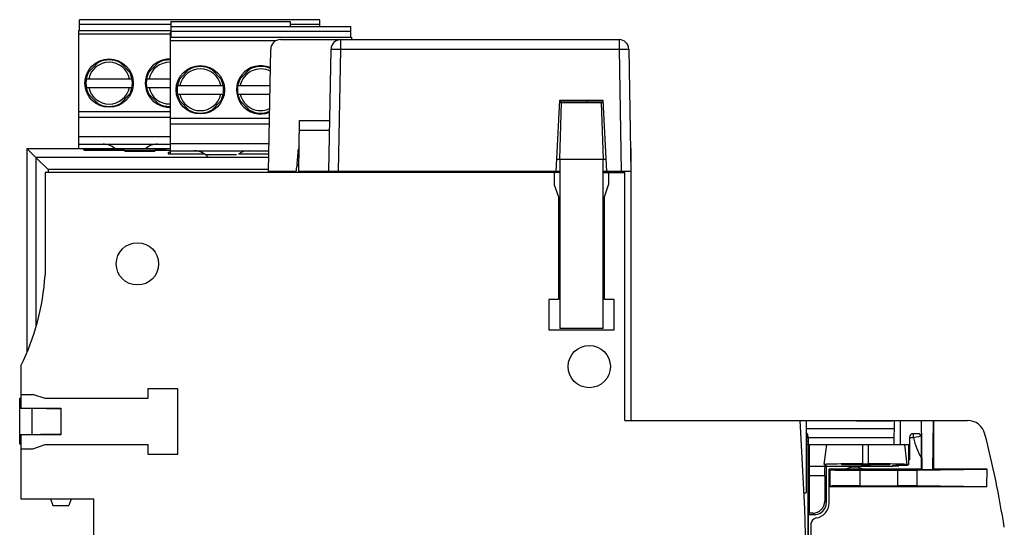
# Model space of a CAD drawing. Extents: x 0 to 594, y 0 to 420.
# Tile 15 of 17: x 375 to 457, y 229 to 271. Entities that reach past the tile are written whole.
import ezdxf

# ---------------------------------------------------------------- set-up
doc = ezdxf.new("R2010")
doc.units = 0
doc.header["$LTSCALE"] = 32.67
doc.layers.get('0').update_dxf_attribs({"linetype": 'CONTINUOUS'})
for name, color, linetype in [('02___PRT_ALL_AXES', 7, 'CONTINUOUS'), ('DESMOLDEO', 7, 'CONTINUOUS'), ('REDONDEOS', 7, 'CONTINUOUS')]:
    doc.layers.add(name, color=color, linetype=linetype)

msp = doc.modelspace()

# ---------------------------------------------------------------- linework, layer by layer
at = {"color": 7}
for p, q in [((380.23, 269.627), (380.23, 270.527)), ((400.13, 270.527), (380.23, 270.527)), ((387.78, 270.127), (380.23, 270.127)), ((387.78, 270.377), (387.78, 269.477)), ((387.78, 270.377), (397.68, 270.377)), ((387.784, 269.977), (387.784, 269.077)), ((387.784, 269.977), (402.684, 269.977)), ((397.68, 270.377), (397.68, 269.977)), ((400.13, 270.127), (397.68, 270.127)), ((400.13, 269.977), (400.13, 270.527)), ((402.684, 269.077), (402.684, 269.977)), ((380.18, 259.877), (380.18, 269.627)), ((380.18, 269.627), (387.78, 269.627)), ((387.73, 269.327), (380.18, 269.327)), ((387.73, 269.477), (387.73, 259.72)), ((387.73, 269.477), (387.784, 269.477)), ((387.784, 269.177), (387.73, 269.177)), ((387.734, 269.077), (387.734, 259.423)), ((387.734, 269.077), (402.734, 269.077)), ((387.784, 269.577), (402.684, 269.577)), ((402.734, 269.077), (402.734, 268.877)), ((396.471, 268.777), (387.734, 268.777)), ((396.857, 268.877), (424.904, 268.877)), ((401.857, 268.091), (401.857, 268.877)), ((424.904, 268.877), (424.904, 268.091)), ((395.88, 257.977), (396.057, 268.091)), ((400.88, 257.977), (401.057, 268.091)), ((401.68, 257.977), (401.857, 268.091)), ((401.857, 268.091), (424.904, 268.091)), ((424.904, 268.091), (425.08, 257.977)), ((425.704, 268.091), (425.88, 257.977)), ((380.838, 266.056), (381.901, 267.119)), ((381.904, 267.117), (380.841, 266.054)), ((384.52, 266.054), (383.457, 267.117)), ((383.459, 267.119), (384.522, 266.056)), ((385.838, 266.056), (386.901, 267.119)), ((386.904, 267.117), (385.841, 266.054)), ((388.392, 265.506), (389.455, 266.569)), ((389.458, 266.567), (388.395, 265.504)), ((392.074, 265.504), (391.011, 266.567)), ((391.014, 266.569), (392.076, 265.506)), ((393.392, 265.506), (394.455, 266.569)), ((394.458, 266.567), (393.395, 265.504)), ((396.03, 266.548), (396.011, 266.567)), ((380.787, 265.627), (384.573, 265.627)), ((380.787, 264.927), (384.573, 264.927)), ((385.787, 265.627), (387.73, 265.627)), ((385.787, 264.927), (387.73, 264.927)), ((388.342, 265.077), (392.127, 265.077)), ((393.342, 265.077), (396.004, 265.077)), ((381.901, 263.435), (380.838, 264.498)), ((380.841, 264.501), (381.904, 263.438)), ((383.457, 263.438), (384.52, 264.501)), ((384.522, 264.498), (383.459, 263.435)), ((386.901, 263.435), (385.838, 264.498)), ((385.841, 264.501), (386.904, 263.438)), ((388.342, 264.377), (392.127, 264.377)), ((393.342, 264.377), (395.992, 264.377)), ((389.455, 262.885), (388.392, 263.948)), ((388.395, 263.951), (389.458, 262.888)), ((391.011, 262.888), (392.074, 263.951)), ((392.076, 263.948), (391.014, 262.885)), ((394.455, 262.885), (393.392, 263.948)), ((393.395, 263.951), (394.458, 262.888)), ((419.68, 257.977), (419.99, 263.877)), ((419.979, 263.677), (423.582, 263.677)), ((419.98, 258.997), (420.144, 263.677)), ((423.576, 263.777), (419.984, 263.777)), ((419.99, 263.877), (423.571, 263.877)), ((420.037, 263.777), (420.038, 263.677)), ((422.224, 263.777), (422.223, 263.677)), ((423.417, 263.677), (423.58, 258.997)), ((423.88, 257.977), (423.571, 263.877)), ((380.18, 262.927), (387.73, 262.927)), ((387.73, 262.427), (380.18, 262.427)), ((387.734, 262.377), (395.957, 262.377)), ((395.948, 261.877), (387.734, 261.877)), ((398.38, 257.977), (398.454, 262.177)), ((398.454, 262.177), (400.954, 262.177)), ((387.73, 260.827), (380.18, 260.827)), ((398.44, 261.391), (400.94, 261.391)), ((380.18, 260.227), (387.73, 260.227)), ((387.734, 260.277), (395.92, 260.277)), ((376.627, 259.131), (375.88, 259.877)), ((376.407, 259.877), (387.73, 259.877)), ((380.604, 259.877), (380.604, 259.746)), ((380.604, 259.877), (380.761, 259.72)), ((383.98, 259.72), (380.761, 259.72)), ((383.98, 259.653), (383.98, 259.709)), ((386.48, 259.709), (383.98, 259.709)), ((383.98, 259.653), (386.48, 259.653)), ((387.249, 259.72), (386.48, 259.72)), ((386.48, 259.709), (386.48, 259.653)), ((387.249, 259.72), (387.363, 259.834)), ((387.363, 259.834), (387.363, 259.72)), ((387.73, 259.834), (387.363, 259.834)), ((387.58, 259.537), (387.58, 259.423)), ((387.734, 259.537), (387.58, 259.537)), ((387.58, 259.423), (390.569, 259.423)), ((387.734, 259.677), (395.91, 259.677)), ((393.23, 259.351), (390.73, 259.351)), ((393.4, 259.423), (395.906, 259.423)), ((398.3, 259.564), (398.215, 258.584)), ((398.3, 259.564), (398.408, 259.555)), ((376.627, 259.131), (376.627, 245.09)), ((395.9, 259.131), (376.627, 259.131)), ((376.627, 259.131), (377.627, 258.131)), ((398.197, 258.385), (398.153, 257.877)), ((398.306, 258.476), (398.197, 258.385)), ((398.215, 258.584), (398.306, 258.476)), ((398.281, 258.48), (398.282, 258.504)), ((398.293, 258.466), (398.281, 258.48)), ((419.734, 258.997), (423.827, 258.997)), ((419.98, 258.997), (419.98, 257.977)), ((423.58, 257.977), (423.58, 258.997)), ((377.38, 257.877), (377.38, 249.377)), ((419.98, 257.877), (377.38, 257.877)), ((377.627, 258.131), (377.627, 257.877)), ((395.88, 258.131), (377.627, 258.131)), ((398.162, 257.977), (395.88, 257.977)), ((419.98, 257.977), (398.38, 257.977)), ((398.663, 257.977), (398.655, 257.877)), ((398.75, 257.877), (398.755, 257.977)), ((417.874, 257.977), (417.91, 257.877)), ((419.53, 257.877), (419.53, 256.877)), ((419.981, 257.977), (419.985, 244.977)), ((423.576, 244.977), (423.58, 257.977)), ((425.88, 257.977), (423.58, 257.977)), ((423.58, 257.877), (425.38, 257.877)), ((424.03, 257.877), (424.03, 256.877)), ((425.38, 237.377), (425.38, 257.877)), ((419.53, 256.877), (419.88, 255.877)), ((423.68, 255.877), (424.03, 256.877)), ((419.88, 255.877), (419.88, 247.377)), ((423.68, 247.377), (423.68, 255.877)), ((419.88, 247.377), (419.08, 247.377)), ((419.08, 247.377), (419.08, 244.877)), ((424.48, 247.377), (423.68, 247.377)), ((424.48, 244.877), (424.48, 247.377)), ((419.08, 244.877), (424.48, 244.877)), ((423.576, 244.977), (419.985, 244.977)), ((375.38, 241.877), (375.38, 238.377)), ((385.88, 239.977), (385.88, 239.177)), ((388.38, 239.977), (385.88, 239.977)), ((388.38, 234.577), (388.38, 239.977)), ((375.38, 239.527), (376.38, 239.527)), ((377.38, 239.177), (376.38, 239.527)), ((385.88, 239.177), (377.38, 239.177)), ((375.38, 238.377), (378.68, 238.377)), ((378.68, 238.377), (378.68, 236.177)), ((425.38, 237.377), (444.53, 237.377)), ((440.38, 237.377), (440.38, 231.377)), ((444.565, 237.342), (444.53, 237.377)), ((444.565, 237.351), (447.495, 237.351)), ((447.495, 237.342), (444.565, 237.342)), ((447.495, 237.342), (447.53, 237.377)), ((447.53, 237.377), (447.684, 237.377)), ((447.684, 236.67), (440.38, 236.67)), ((375.38, 236.177), (375.38, 230.877)), ((378.68, 236.177), (375.38, 236.177)), ((440.524, 235.631), (440.38, 235.631)), ((440.524, 235.631), (440.524, 235.377)), ((440.555, 235.907), (440.529, 235.881)), ((447.684, 235.92), (440.555, 235.92)), ((440.555, 235.92), (440.555, 235.377)), ((448.934, 235.975), (448.933, 234.125)), ((449.259, 235.92), (448.934, 235.92)), ((449.634, 236.274), (449.234, 236.275)), ((449.26, 235.92), (449.26, 236.275)), ((449.387, 235.946), (449.26, 235.92)), ((449.511, 235.976), (449.387, 235.946)), ((449.697, 236.026), (449.511, 235.976)), ((449.732, 236.035), (449.697, 236.026)), ((449.915, 236.078), (449.732, 236.035)), ((449.933, 233.339), (449.934, 235.974)), ((375.38, 235.027), (376.38, 235.027)), ((376.38, 235.027), (377.38, 235.377)), ((377.38, 235.377), (385.88, 235.377)), ((385.88, 235.377), (385.88, 234.577)), ((440.555, 235.377), (440.38, 235.377)), ((385.88, 234.577), (388.38, 234.577)), ((442.055, 230.577), (442.055, 233.577)), ((442.336, 233.292), (442.283, 233.343)), ((442.316, 233.378), (449.933, 233.374)), ((442.336, 233.292), (442.335, 231.93)), ((444.837, 233.248), (444.836, 231.971)), ((444.837, 233.248), (447.98, 233.246)), ((447.555, 233.676), (447.955, 233.683)), ((447.555, 233.648), (447.555, 233.676)), ((447.955, 233.683), (448.758, 233.683)), ((447.979, 231.97), (447.98, 233.246)), ((449.58, 231.959), (449.581, 233.255)), ((449.581, 233.255), (455.355, 233.336)), ((441.933, 232.797), (441.933, 230.699)), ((442.281, 230.536), (442.282, 231.878)), ((442.282, 231.878), (442.335, 231.93)), ((444.836, 231.971), (447.979, 231.97)), ((455.354, 231.871), (449.58, 231.959)), ((375.38, 230.877), (381.38, 230.877)), ((381.38, 230.877), (381.38, 171.877)), ((440.204, 231.377), (440.38, 231.377)), ((442.055, 230.577), (441.933, 230.699)), ((378.017, 230.327), (379.343, 230.327)), ((440.555, 229.577), (441.055, 229.577)), ((440.933, 229.699), (440.634, 229.699)), ((441.055, 229.577), (440.933, 229.699))]:
    msp.add_line(p, q, dxfattribs=at)
for centre in [(382.68, 265.277), (390.234, 264.727)]:
    msp.add_circle(centre, 2, dxfattribs=at)
for centre, radius, start, end in [((396.857, 268.077), 0.8, 90, 179), ((401.857, 268.077), 0.8, 90, 179), ((424.904, 268.077), 0.8, 1, 90), ((382.68, 265.277), 1.725, 11.70651, 168.29349), ((382.68, 265.277), 1.925, 60.95011, 119.04989), ((387.68, 265.277), 2, 88.56097, 271.43902), ((387.68, 265.277), 1.725, 88.33256, 168.29349), ((387.68, 265.277), 1.925, 88.51071, 119.04989), ((390.234, 264.727), 1.925, 60.95025, 119.05004), ((395.234, 264.727), 2, 66.54621, 291.46491), ((395.234, 264.727), 1.925, 65.61632, 119.05004), ((382.68, 265.277), 1.925, 151.00402, 208.99598), ((382.68, 265.277), 1.925, 331.00402, 28.99598), ((387.68, 265.277), 1.925, 151.00402, 208.99598), ((390.234, 264.727), 1.725, 11.70665, 168.29364), ((395.234, 264.727), 1.725, 62.70719, 168.29364), ((382.68, 265.277), 1.725, 191.70651, 348.29349), ((387.68, 265.277), 1.725, 191.70651, 271.66744), ((390.234, 264.727), 1.925, 151.00416, 208.99613), ((390.234, 264.727), 1.925, 331.00416, 28.99613), ((395.234, 264.727), 1.925, 151.00416, 208.99613), ((390.234, 264.727), 1.725, 191.70665, 348.29364), ((395.234, 264.727), 1.725, 191.70665, 295.28664), ((382.68, 265.277), 1.925, 240.95011, 299.04989), ((387.68, 265.277), 1.925, 240.95011, 271.48929), ((390.234, 264.727), 1.925, 240.95025, 299.05004), ((395.234, 264.727), 1.925, 240.95025, 292.37459), ((382.18, 258.727), 1.5, 50.06864, 90), ((386.68, 258.727), 1.5, 90, 129.93307), ((389.734, 258.177), 1.5, 40.473, 90.00015), ((394.234, 258.177), 1.5, 90.00015, 122.72405), ((399.297, 259.477), 1, 151.93281, 175), ((357.528, 250.655), 19.894, 333.81857, 356.3186), ((78.623, 214.877), 361.957, 0.91326, 3.56392), ((455.337, 237.377), 6.25, 193.48027, 210.10055), ((371.973, 214.916), 85.9, 9.11863, 14.37669), ((444.38, 231.627), 1.875, 69.15428, 110.79133)]:
    msp.add_arc(centre, radius, start, end, dxfattribs=at)
for centre, major_axis, ratio, start_param, end_param in [((449.234, 235.975), (0, 0.3), 0.999848, 0, 1.570796), ((449.634, 235.974), (0.212, 0.212), 0.999695, -0.785535, 0.784957), ((444.835, 233.291), (2.5, -0.001), 0.017455, -3.123546, -1.570203), ((447.978, 233.29), (2.5, -0.001), 0.017455, -1.570203, -0.874876), ((444.835, 231.928), (2.5, -0.001), 0.017455, 1.570203, 3.123546), ((447.978, 231.926), (2.5, -0.001), 0.017455, 0.874876, 1.570203), ((440.933, 230.7), (-0.707, 0.707), 0.999695, 2.356347, 3.926839), ((441.055, 230.577), (0.707, -0.707), 0.999695, -0.785246, 0.262492), ((441.055, 230.577), (-0.707, 0.707), 0.999695, -2.879101, -2.490864), ((441.055, 230.577), (0.707, -0.707), 0.999695, 0.650728, 0.785246)]:
    msp.add_ellipse(centre, major_axis=major_axis, ratio=ratio, start_param=start_param, end_param=end_param, dxfattribs=at)
for points, knots in [([(401.057, 268.091), (401.057, 268.093), (401.065, 268.092), (401.074, 268.094), (401.094, 268.095), (401.12, 268.096), (401.154, 268.096), (401.211, 268.097), (401.298, 268.097), (401.418, 268.097), (401.555, 268.096), (401.703, 268.094), (401.805, 268.092), (401.857, 268.091)], [0, 0, 0, 0, 0.005124, 0.019617, 0.043482, 0.076569, 0.118536, 0.16896, 0.293301, 0.444714, 0.617473, 0.805173, 1, 1, 1, 1]), ([(424.904, 268.091), (424.956, 268.092), (425.058, 268.094), (425.206, 268.096), (425.343, 268.097), (425.462, 268.097), (425.549, 268.097), (425.607, 268.096), (425.641, 268.096), (425.666, 268.095), (425.687, 268.094), (425.696, 268.092), (425.704, 268.093), (425.704, 268.091)], [0, 0, 0, 0, 0.194831, 0.38254, 0.555304, 0.70672, 0.831066, 0.881487, 0.923447, 0.95653, 0.980391, 0.994879, 1, 1, 1, 1]), ([(440.555, 235.907), (440.555, 235.954), (440.538, 236.127), (440.463, 236.295), (440.382, 236.394)], [0, 0, 0, 0, 0.265058, 1, 1, 1, 1]), ([(440.529, 235.881), (440.527, 235.88), (440.528, 235.872), (440.526, 235.858), (440.526, 235.835), (440.525, 235.79), (440.525, 235.721), (440.524, 235.662), (440.524, 235.631)], [0, 0, 0, 0, 0.022391, 0.081334, 0.174761, 0.29919, 0.621389, 1, 1, 1, 1])]:
    msp.add_open_spline(points, degree=3, knots=knots, dxfattribs=at)
msp.add_open_spline([(440.529, 235.881), (440.529, 236.037), (440.475, 236.2), (440.383, 236.326)], degree=3, dxfattribs=at)
at = {"layer": '02___PRT_ALL_AXES', "color": 7}
for centre in [(385.03, 250.327), (422.43, 241.827)]:
    msp.add_circle(centre, 1.75, dxfattribs=at)
at = {"layer": 'DESMOLDEO', "color": 7}
for p, q in [((375.88, 259.877), (375.88, 242.99)), ((375.88, 259.877), (380.473, 259.877)), ((380.63, 259.72), (380.473, 259.877)), ((380.63, 259.72), (387.734, 259.72)), ((425.847, 259.877), (425.88, 259.877)), ((425.848, 259.845), (425.88, 259.877)), ((425.88, 259.877), (425.88, 237.377)), ((419.905, 257.877), (419.905, 257.977)), ((423.705, 257.977), (423.705, 257.877)), ((375.28, 235.402), (375.28, 239.202)), ((375.28, 239.202), (375.38, 239.202)), ((375.28, 238.395), (375.38, 238.393)), ((376.298, 238.377), (376.298, 236.227)), ((376.298, 238.377), (378.68, 238.336)), ((447.683, 235.377), (447.684, 237.367)), ((447.684, 237.367), (448.185, 237.375)), ((448.184, 235.377), (448.185, 237.375)), ((448.185, 237.375), (453.73, 237.372)), ((449.995, 233.279), (449.935, 237.374)), ((450.875, 233.279), (450.935, 237.374)), ((450.935, 237.374), (450.933, 233.339)), ((375.28, 236.209), (378.68, 236.269)), ((375.38, 235.402), (375.28, 235.402)), ((440.555, 235.377), (448.855, 235.377)), ((440.555, 229.621), (440.555, 235.377)), ((440.621, 235.377), (440.621, 233.577)), ((442.055, 235.377), (441.852, 233.721)), ((445.055, 235.377), (445.055, 233.777)), ((445.555, 233.777), (445.555, 235.377)), ((448.758, 233.721), (448.555, 235.377)), ((448.855, 235.377), (448.855, 233.689)), ((448.933, 234.125), (448.855, 234.125)), ((440.621, 233.577), (441.945, 233.577)), ((441.945, 233.687), (442.055, 233.577)), ((441.945, 233.687), (441.945, 233.577)), ((442.055, 233.577), (447.555, 233.577)), ((442.282, 231.878), (442.283, 233.343)), ((442.283, 233.343), (442.316, 233.378)), ((445.055, 233.777), (445.555, 233.777)), ((448.055, 233.639), (447.555, 233.648)), ((447.555, 233.603), (448.055, 233.612)), ((447.555, 233.577), (447.555, 233.603)), ((448.055, 233.683), (448.055, 233.639)), ((448.762, 233.696), (448.855, 233.689)), ((449.995, 233.279), (449.933, 233.339)), ((450.875, 233.279), (449.995, 233.279)), ((450.875, 233.279), (450.933, 233.339)), ((455.355, 233.336), (450.933, 233.339)), ((455.354, 231.871), (455.355, 233.336)), ((441.933, 232.797), (440.634, 232.797)), ((440.634, 232.797), (440.634, 229.699)), ((455.354, 231.871), (442.282, 231.878)), ((377.817, 230.877), (378.017, 230.327)), ((379.543, 230.877), (379.343, 230.327)), ((440.511, 229.621), (440.555, 229.621)), ((440.555, 229.577), (440.511, 229.621)), ((440.511, 229.621), (440.511, 226.487)), ((440.555, 229.621), (440.634, 229.699)), ((440.555, 229.577), (440.555, 226.576))]:
    msp.add_line(p, q, dxfattribs=at)
msp.add_arc((453.73, 235.872), 1.5, 14.37669, 89.96928, dxfattribs=at)
for centre, major_axis, start_param, end_param in [((440.708, 237.386), (0, 6.25), -4.057089, -3.887905), ((445.055, 233.721), (3.203, 0), 1.570796, 3.499811), ((441.859, 237.386), (0, 6.25), -2.39528, -2.226096), ((445.555, 233.721), (3.203, 0), 0.002143, 1.570796)]:
    msp.add_ellipse(centre, major_axis=major_axis, ratio=0.017455, start_param=start_param, end_param=end_param, dxfattribs=at)
for centre, major_axis in [((445.304, 233.304), (2, -0.001)), ((445.305, 233.717), (2, 0)), ((445.303, 231.914), (2, -0.001))]:
    msp.add_ellipse(centre, major_axis=major_axis, ratio=0.017455, dxfattribs=at)
at = {"layer": 'REDONDEOS', "color": 7}
for p, q in [((425.138, 257.977), (425.138, 257.877)), ((440.78, 228.805), (440.776, 222.009))]:
    msp.add_line(p, q, dxfattribs=at)
for centre, major_axis, start_param, end_param in [((441.031, 230.537), (-0.883, 0.885), -3.783375, -2.356058), ((441.28, 228.805), (-0.353, 0.354), -0.641782, 0.785535)]:
    msp.add_ellipse(centre, major_axis=major_axis, ratio=0.999695, start_param=start_param, end_param=end_param, dxfattribs=at)

doc.saveas('drawing.dxf')
